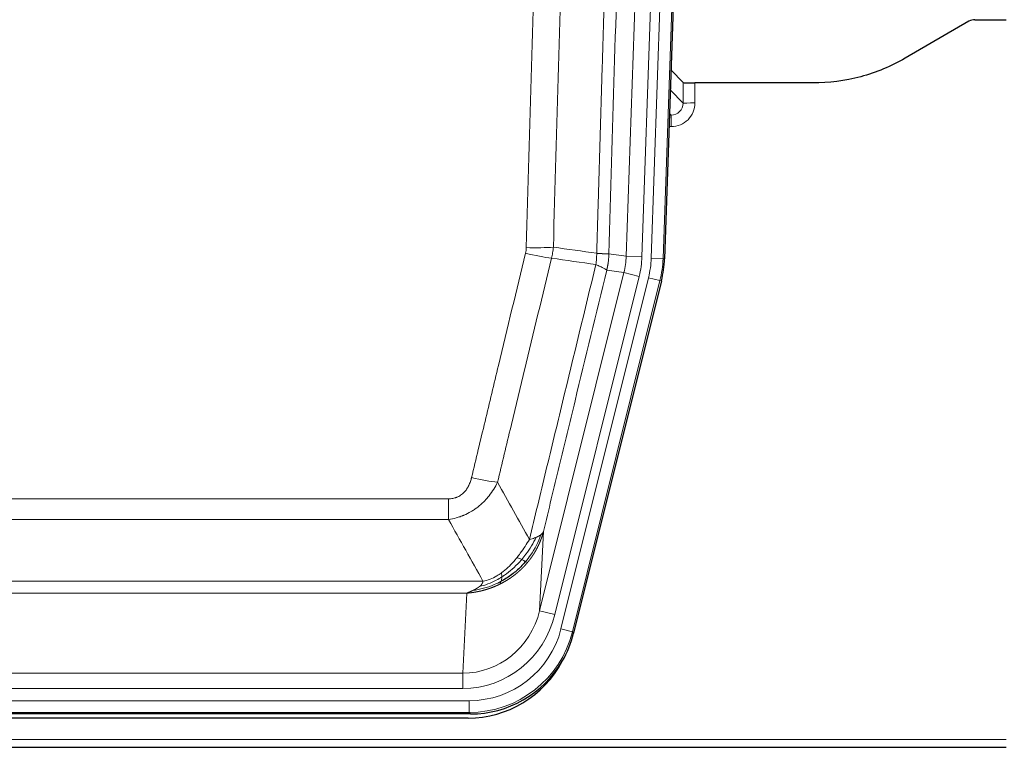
# Model space of a CAD drawing. Header units: inches. Extents: x 0 to 17820, y -10 to 12600.
# Tile 23 of 256: x 4482 to 4732, y 3936 to 4120. Entities that reach past the tile are written whole.
import ezdxf

# ---------------------------------------------------------------- set-up
doc = ezdxf.new("R2010")
doc.units = ezdxf.units.IN
doc.layers.add('1', color=7, linetype='Continuous', true_color=0xffffff)

msp = doc.modelspace()

# ---------------------------------------------------------------- linework, layer by layer
at = {"layer": '1', "color": 110, "linetype": 'Continuous', "lineweight": 13}
for p, q in [((4635.841, 4059.927), (4648.907, 4434.098)), ((4652.899, 4433.959), (4639.833, 4059.788)), ((4642.18, 4059.458), (4655.291, 4434.901)), ((4658.285, 4434.797), (4645.174, 4059.354)), ((4650.253, 4098.672), (4650.242, 4103.903)), ((4647.039, 4102), (4650.253, 4098.672)), ((4653.24, 4103.802), (4653.251, 4098.754)), ((4646.817, 4095.665), (4647.26, 4095.665)), ((4647.26, 4095.665), (4646.833, 4096.107)), ((4647.26, 4095.665), (4647.26, 4092.745)), ((4647.26, 4092.745), (4646.715, 4092.745)), ((4631.464, 4060.543), (4635.841, 4059.927)), ((4635.841, 4059.927), (4639.833, 4059.788)), ((4645.174, 4059.354), (4642.18, 4059.458)), ((4645.174, 4059.354), (4645.547, 4059.301)), ((4613.908, 3970.155), (4635.259, 4055.793)), ((4617.783, 3969.188), (4639.135, 4054.826)), ((4619.309, 3965.562), (4641.483, 4054.496)), ((4635.259, 4055.793), (4630.908, 4056.404)), ((4635.259, 4055.793), (4639.135, 4054.826)), ((4644.389, 4053.772), (4641.483, 4054.496)), ((4644.389, 4053.772), (4622.216, 3964.837)), ((4644.763, 4053.719), (4644.389, 4053.772)), ((4385.472, 3998.509), (4590.815, 3998.509)), ((4590.815, 3993.268), (4590.815, 3998.509)), ((4590.815, 3993.268), (4385.472, 3993.268)), ((4614.865, 3990.21), (4613.908, 3970.155)), ((4376.74, 3977.649), (4599.546, 3977.649)), ((4595.433, 3974.619), (4380.853, 3974.619)), ((4594.465, 3954.34), (4595.433, 3974.619)), ((4617.783, 3969.188), (4613.908, 3970.155)), ((4622.216, 3964.837), (4619.309, 3965.562)), ((4622.216, 3964.837), (4622.509, 3964.462)), ((4381.822, 3954.34), (4594.465, 3954.34)), ((4594.465, 3950.477), (4594.465, 3954.34)), ((4594.465, 3950.477), (4381.822, 3950.477)), ((4380.233, 3947.393), (4596.053, 3947.393)), ((4596.053, 3944.397), (4596.053, 3947.393)), ((4596.053, 3944.397), (4380.233, 3944.397)), ((4596.346, 3944.022), (4596.053, 3944.397)), ((4244.143, 3937.537), (4732.143, 3937.537))]:
    msp.add_line(p, q, dxfattribs=at)
at = {"layer": '1', "color": 2, "linetype": 'Continuous', "lineweight": 25}
for p, q in [((4658.665, 4434.947), (4645.547, 4059.301)), ((4722.687, 4119.415), (4706.523, 4110.072)), ((4724.186, 4119.816), (4732.143, 4119.816)), ((4650.242, 4103.903), (4647.214, 4107.038)), ((4683.143, 4103.802), (4653.24, 4103.802)), ((4644.763, 4053.719), (4622.509, 3964.462)), ((4596.346, 3944.022), (4379.94, 3944.022)), ((4595.755, 3942.979), (4380.532, 3942.979)), ((4244.143, 3935.589), (4732.143, 3935.589))]:
    msp.add_line(p, q, dxfattribs=at)
for centre, major_axis, ratio, start_param, end_param in [((4724.189, 4116.812), (0.923, -2.86), 0.9982885, 2.8298327, 3.3530369), ((4653.24, 4103.907), (3, 0), 0.0349646, 3.1753451, 4.712515), ((4618.527, 4060.252, 0), (-26.774, 3.763), 0.9986144, 3.0370169, 3.2461684), ((4596.289, 3971.059, 0), (-16.66, 21.323), 0.9977958, 3.5187977, 3.8037475), ((4595.729, 3969.995), (-16.639, 21.297), 0.9990195, 2.4788434, 3.5628372), ((4596.289, 3971.059, 0), (-16.66, 21.323), 0.9977958, 2.4794378, 3.5187977)]:
    msp.add_ellipse(centre, major_axis=major_axis, ratio=ratio, start_param=start_param, end_param=end_param, dxfattribs=at)
at = {"layer": '1', "color": 110, "linetype": 'Continuous', "lineweight": 13}
for centre, major_axis, ratio, start_param, end_param in [((4647.247, 4098.754), (3.237, -5.067), 0.9977321, 5.7157535, 7.2865499), ((4647.247, 4098.676), (1.726, -2.474), 0.9943829, 5.6754356, 7.2462319), ((4653.251, 4098.676), (-3, -0.006), 0.0261769, 4.7123351, 6.249505), ((4610.51, 4063.247), (-9.996, 0.288), 0.1133347, 1.5740649, 2.3314742), ((4610.323, 4061.841), (-9.719, 2.353), 0.1107863, 1.5976112, 2.3432486), ((4615.815, 4060.634), (19.844, -2.789), 0.9980617, 6.1786096, 6.387761), ((4615.815, 4060.634), (23.799, -3.345), 0.9986144, 6.1786096, 6.387761), ((4618.162, 4060.304, 0), (-23.799, 3.345), 0.9986144, 3.0370169, 3.2461684), ((4618.162, 4060.304), (26.766, -3.762), 0.9989218, 6.1786096, 6.387761), ((4596.661, 4005.267), (9.722, -2.342), 0.1329353, 4.744395, 5.4873531), ((4594.544, 3975.323), (-1.001, -20.961), 0.9530564, 0.0460885, 1.3674009), ((4594.544, 3975.323, 0), (-1.185, -24.82), 0.9658521, 0.0460885, 1.3674009), ((4596.002, 3971.426, 0), (-14.809, 18.954), 0.9977958, 2.4794378, 3.8037475), ((4596.002, 3971.426), (16.651, -21.313), 0.9982842, 5.6210305, 6.9453401)]:
    msp.add_ellipse(centre, major_axis=major_axis, ratio=ratio, start_param=start_param, end_param=end_param, dxfattribs=at)
for points, knots in [([(4628.375, 4060.673), (4628.43, 4062.606), (4628.486, 4064.54), (4628.598, 4068.407), (4628.767, 4074.209), (4629.162, 4087.75), (4629.506, 4099.362), (4630.199, 4122.596), (4631.139, 4153.595), (4632.598, 4200.159), (4633.602, 4231.245), (4634.176, 4248.743), (4634.24, 4250.688), (4634.368, 4254.577), (4634.56, 4260.41), (4635.012, 4274.023), (4635.403, 4285.694), (4635.732, 4295.421), (4635.798, 4297.366), (4635.93, 4301.257), (4636.128, 4307.093), (4636.593, 4320.71), (4636.996, 4332.381), (4637.807, 4355.722), (4638.905, 4386.84), (4640.032, 4417.952), (4640.604, 4433.507)], [0, 0, 0, 0, 0.015625, 0.015625, 0.03125, 0.0625, 0.125, 0.125, 0.25, 0.375, 0.5, 0.5, 0.515625, 0.515625, 0.53125, 0.5625, 0.625, 0.625, 0.640625, 0.640625, 0.65625, 0.6875, 0.75, 0.75, 0.875, 1, 1, 1, 1]), ([(4643.659, 4432.031), (4643.089, 4416.532), (4641.965, 4385.531), (4640.871, 4354.524), (4640.061, 4331.267), (4639.66, 4319.638), (4639.196, 4306.069), (4638.998, 4300.254), (4638.867, 4296.377), (4638.801, 4294.439), (4638.473, 4284.747), (4638.083, 4273.119), (4637.633, 4259.555), (4637.441, 4253.742), (4637.313, 4249.867), (4637.249, 4247.93), (4636.677, 4230.495), (4635.675, 4199.521), (4634.221, 4153.126), (4632.815, 4106.796), (4631.909, 4075.953), (4631.464, 4060.543)], [0, 0, 0, 0, 0.125, 0.25, 0.25, 0.3125, 0.34375, 0.359375, 0.359375, 0.375, 0.375, 0.4375, 0.46875, 0.484375, 0.484375, 0.5, 0.5, 0.625, 0.75, 0.875, 1, 1, 1, 1]), ([(4610.51, 4062.113), (4610.948, 4077.351), (4611.838, 4107.852), (4612.759, 4138.399), (4613.461, 4161.328), (4613.697, 4168.974), (4614.173, 4184.271), (4614.413, 4191.923), (4615.138, 4214.887), (4615.629, 4230.204), (4616.253, 4249.357), (4616.378, 4253.188), (4616.629, 4260.849), (4617.007, 4272.342), (4617.39, 4283.834), (4618.161, 4306.819), (4619.203, 4337.466), (4620.811, 4383.438), (4621.911, 4414.087), (4622.469, 4429.411)], [0, 0, 0, 0, 0.125, 0.25, 0.25, 0.3125, 0.3125, 0.375, 0.375, 0.5, 0.5, 0.53125, 0.53125, 0.5625, 0.625, 0.625, 0.75, 0.875, 1, 1, 1, 1]), ([(4629.352, 4429.068), (4628.794, 4413.763), (4627.692, 4383.152), (4626.082, 4337.237), (4625.038, 4306.629), (4624.267, 4283.672), (4623.884, 4272.194), (4623.505, 4260.716), (4623.253, 4253.064), (4623.128, 4249.238), (4622.503, 4230.108), (4622.012, 4214.811), (4621.285, 4191.876), (4621.045, 4184.233), (4620.569, 4168.955), (4620.332, 4161.318), (4619.629, 4138.418), (4618.708, 4107.909), (4617.816, 4077.447), (4617.378, 4062.228)], [0, 0, 0, 0, 0.125, 0.25, 0.375, 0.375, 0.4375, 0.46875, 0.46875, 0.5, 0.5, 0.625, 0.625, 0.6875, 0.6875, 0.75, 0.75, 0.875, 1, 1, 1, 1]), ([(4610.51, 4062.113), (4610.503, 4061.875), (4610.484, 4061.638), (4610.422, 4061.168), (4610.379, 4060.934), (4610.323, 4060.702)], [0, 0, 0, 0, 0.5, 0.5, 1, 1, 1, 1]), ([(4596.661, 4003.9), (4597.796, 4008.628), (4598.931, 4013.357), (4601.203, 4022.818), (4602.341, 4027.55), (4605.756, 4041.751), (4608.037, 4051.224), (4610.323, 4060.702)], [0, 0, 0, 0, 0.25, 0.25, 0.5, 0.5, 1, 1, 1, 1]), ([(4616.919, 4059.428), (4614.631, 4049.963), (4612.347, 4040.503), (4608.927, 4026.322), (4607.789, 4021.597), (4605.513, 4012.148), (4604.377, 4007.426), (4603.241, 4002.705)], [0, 0, 0, 0, 0.5, 0.5, 0.75, 0.75, 1, 1, 1, 1]), ([(4628.375, 4060.673), (4628.354, 4060.195), (4628.338, 4059.72), (4628.28, 4058.775), (4628.238, 4058.305), (4628.163, 4057.839)], [0, 0, 0, 0, 0.5, 0.5, 1, 1, 1, 1]), ([(4628.375, 4060.673), (4628.387, 4060.672), (4628.413, 4060.67), (4628.451, 4060.667), (4628.489, 4060.664), (4628.527, 4060.66), (4628.565, 4060.657), (4628.604, 4060.654), (4628.642, 4060.651), (4628.681, 4060.648), (4628.72, 4060.645), (4628.758, 4060.642), (4628.797, 4060.639), (4628.836, 4060.636), (4628.875, 4060.633), (4628.914, 4060.631), (4628.953, 4060.628), (4628.992, 4060.625), (4629.032, 4060.622), (4629.071, 4060.62), (4629.11, 4060.617), (4629.149, 4060.614), (4629.188, 4060.612), (4629.228, 4060.609), (4629.267, 4060.606), (4629.306, 4060.604), (4629.345, 4060.601), (4629.384, 4060.599), (4629.423, 4060.596), (4629.462, 4060.594), (4629.501, 4060.592), (4629.54, 4060.589), (4629.579, 4060.587), (4629.618, 4060.585), (4629.656, 4060.583), (4629.695, 4060.581), (4629.733, 4060.579), (4629.771, 4060.577), (4629.81, 4060.575), (4629.848, 4060.573), (4629.885, 4060.571), (4629.923, 4060.569), (4629.96, 4060.567), (4629.998, 4060.565), (4630.035, 4060.563), (4630.072, 4060.562), (4630.108, 4060.56), (4630.145, 4060.558), (4630.181, 4060.557), (4630.217, 4060.555), (4630.253, 4060.554), (4630.288, 4060.553), (4630.323, 4060.551), (4630.358, 4060.55), (4630.393, 4060.549), (4630.427, 4060.548), (4630.461, 4060.546), (4630.495, 4060.545), (4630.528, 4060.544), (4630.563, 4060.543), (4630.6, 4060.542), (4630.638, 4060.541), (4630.676, 4060.54), (4630.713, 4060.539), (4630.749, 4060.538), (4630.784, 4060.538), (4630.818, 4060.537), (4630.851, 4060.536), (4630.884, 4060.536), (4630.916, 4060.535), (4630.947, 4060.535), (4630.977, 4060.534), (4631.006, 4060.534), (4631.034, 4060.534), (4631.062, 4060.533), (4631.088, 4060.533), (4631.114, 4060.533), (4631.139, 4060.533), (4631.163, 4060.533), (4631.186, 4060.533), (4631.208, 4060.533), (4631.23, 4060.533), (4631.25, 4060.533), (4631.27, 4060.533), (4631.289, 4060.534), (4631.307, 4060.534), (4631.324, 4060.534), (4631.34, 4060.535), (4631.355, 4060.535), (4631.369, 4060.536), (4631.383, 4060.536), (4631.395, 4060.537), (4631.407, 4060.537), (4631.418, 4060.538), (4631.428, 4060.539), (4631.437, 4060.539), (4631.445, 4060.54), (4631.452, 4060.541), (4631.459, 4060.542), (4631.462, 4060.542), (4631.464, 4060.543)], [0, 0, 0, 0, 0.0069372, 0.0139334, 0.0209887, 0.028103, 0.0352764, 0.0425088, 0.0498003, 0.0571509, 0.0645605, 0.0720292, 0.0795569, 0.0871437, 0.0947896, 0.1024945, 0.1102584, 0.1180815, 0.1259636, 0.1339048, 0.141905, 0.1499643, 0.1580827, 0.1662601, 0.1744966, 0.1827922, 0.1911468, 0.1995605, 0.2080333, 0.2165651, 0.225156, 0.233806, 0.2425151, 0.2512832, 0.2601104, 0.2689967, 0.277942, 0.2869465, 0.29601, 0.3051325, 0.3143142, 0.3235549, 0.3328547, 0.3422136, 0.3516315, 0.3611085, 0.3706446, 0.3802398, 0.3898941, 0.3996074, 0.4093798, 0.4192113, 0.4291019, 0.4390515, 0.4490602, 0.459128, 0.4692549, 0.4794409, 0.4896859, 0.4999901, 0.5124905, 0.524991, 0.5374914, 0.5499918, 0.5624922, 0.5749926, 0.587493, 0.5999934, 0.6124937, 0.6249941, 0.6374944, 0.6499948, 0.6624951, 0.6749954, 0.6874957, 0.699996, 0.7124963, 0.7249966, 0.7374968, 0.7499971, 0.7624973, 0.7749976, 0.7874978, 0.799998, 0.8124982, 0.8249984, 0.8374986, 0.8499988, 0.8624989, 0.8749991, 0.8874992, 0.8999993, 0.9124995, 0.9249996, 0.9374997, 0.9499998, 0.9624998, 0.9749999, 0.9875, 1, 1, 1, 1]), ([(4631.464, 4060.543), (4631.464, 4060.53), (4631.462, 4060.483), (4631.459, 4060.38), (4631.452, 4060.214), (4631.44, 4059.984), (4631.422, 4059.691), (4631.393, 4059.335), (4631.351, 4058.916), (4631.307, 4058.557), (4631.269, 4058.282), (4631.243, 4058.11), (4631.217, 4057.944), (4631.19, 4057.782), (4631.163, 4057.624), (4631.135, 4057.471), (4631.107, 4057.322), (4631.079, 4057.178), (4631.05, 4057.038), (4631.021, 4056.903), (4630.993, 4056.772), (4630.964, 4056.645), (4630.936, 4056.523), (4630.917, 4056.443), (4630.908, 4056.404)], [0, 0, 0, 0, 0.0092499, 0.0337179, 0.073404, 0.128308, 0.1984299, 0.2837694, 0.3843264, 0.5001005, 0.5424888, 0.5838484, 0.6241794, 0.6634821, 0.7017567, 0.7390032, 0.7752221, 0.8104134, 0.8445775, 0.8777146, 0.909825, 0.9409091, 0.9709673, 1, 1, 1, 1]), ([(4611.309, 3988.196), (4612.707, 3993.99), (4614.106, 3999.787), (4616.908, 4011.385), (4618.311, 4017.187), (4622.525, 4034.598), (4625.34, 4046.214), (4628.163, 4057.839)], [0, 0, 0, 0, 0.25, 0.25, 0.5, 0.5, 1, 1, 1, 1]), ([(4628.163, 4057.839), (4628.571, 4057.646), (4628.944, 4057.473), (4629.602, 4057.162), (4629.888, 4057.025), (4630.359, 4056.789), (4630.545, 4056.688), (4630.809, 4056.522), (4630.886, 4056.455), (4630.908, 4056.404)], [0, 0, 0, 0, 0.25, 0.25, 0.5, 0.5, 0.75, 0.75, 1, 1, 1, 1]), ([(4630.908, 4056.404), (4628.222, 4045.356), (4625.542, 4034.316), (4621.531, 4017.767), (4620.196, 4012.252), (4617.528, 4001.228), (4616.196, 3995.718), (4614.865, 3990.21)], [0, 0, 0, 0, 0.5, 0.5, 0.75, 0.75, 1, 1, 1, 1]), ([(4596.661, 4003.9), (4596.64, 4003.812), (4596.618, 4003.725), (4596.572, 4003.551), (4596.548, 4003.464), (4596.473, 4003.205), (4596.418, 4003.034), (4596.3, 4002.696), (4596.237, 4002.529), (4596.1, 4002.199), (4596.027, 4002.036), (4595.87, 4001.715), (4595.786, 4001.557), (4595.65, 4001.323), (4595.604, 4001.246), (4595.507, 4001.093), (4595.458, 4001.017), (4595.304, 4000.793), (4595.196, 4000.649), (4594.968, 4000.37), (4594.848, 4000.236), (4594.659, 4000.043), (4594.561, 3999.948), (4594.46, 3999.857), (4594.392, 3999.797), (4594.358, 3999.768), (4594.183, 3999.621), (4594.039, 3999.513), (4593.592, 3999.211), (4593.275, 3999.041), (4592.855, 3998.871), (4592.77, 3998.84), (4592.597, 3998.78), (4592.51, 3998.753), (4592.248, 3998.678), (4592.072, 3998.637), (4591.718, 3998.572), (4591.539, 3998.548), (4591.179, 3998.517), (4590.997, 3998.509), (4590.815, 3998.509)], [0, 0, 0, 0, 0.03125, 0.03125, 0.0625, 0.0625, 0.125, 0.125, 0.1875, 0.1875, 0.25, 0.25, 0.3125, 0.3125, 0.34375, 0.34375, 0.375, 0.375, 0.4375, 0.4375, 0.5, 0.5, 0.53125, 0.546875, 0.546875, 0.5625, 0.5625, 0.625, 0.625, 0.75, 0.75, 0.78125, 0.78125, 0.8125, 0.8125, 0.875, 0.875, 0.9375, 0.9375, 1, 1, 1, 1]), ([(4603.241, 4002.705), (4602.944, 4002.094), (4602.618, 4001.502), (4601.905, 4000.358), (4601.518, 3999.806), (4600.89, 3999.01), (4600.618, 3998.685), (4600.333, 3998.369), (4600.218, 3998.243), (4600.159, 3998.181), (4599.984, 3997.995), (4599.865, 3997.873), (4599.263, 3997.272), (4598.754, 3996.823), (4598.081, 3996.302), (4597.945, 3996.199), (4597.738, 3996.049), (4597.669, 3996), (4597.529, 3995.902), (4597.459, 3995.853), (4597.107, 3995.615), (4596.82, 3995.434), (4595.944, 3994.92), (4595.339, 3994.616), (4594.635, 3994.318), (4594.557, 3994.286), (4594.399, 3994.222), (4594.32, 3994.191), (4594.082, 3994.099), (4593.923, 3994.041), (4593.443, 3993.874), (4593.12, 3993.774), (4592.145, 3993.504), (4591.485, 3993.365), (4590.815, 3993.268)], [0, 0, 0, 0, 0.125, 0.125, 0.25, 0.25, 0.3125, 0.328125, 0.328125, 0.34375, 0.34375, 0.375, 0.375, 0.5, 0.5, 0.53125, 0.53125, 0.546875, 0.546875, 0.5625, 0.5625, 0.625, 0.625, 0.75, 0.75, 0.765625, 0.765625, 0.78125, 0.78125, 0.8125, 0.8125, 0.875, 0.875, 1, 1, 1, 1]), ([(4614.226, 3989.427), (4613.614, 3987.614), (4612.718, 3985.835), (4611.188, 3983.653), (4610.778, 3983.124), (4610.343, 3982.613)], [0, 0, 0, 0, 0.75, 0.75, 1, 1, 1, 1]), ([(4614.865, 3990.21), (4614.859, 3990.187), (4614.847, 3990.141), (4614.829, 3990.073), (4614.811, 3990.005), (4614.793, 3989.937), (4614.774, 3989.87), (4614.755, 3989.802), (4614.736, 3989.736), (4614.717, 3989.669), (4614.698, 3989.603), (4614.679, 3989.537), (4614.659, 3989.471), (4614.639, 3989.405), (4614.619, 3989.34), (4614.599, 3989.275), (4614.579, 3989.211), (4614.559, 3989.147), (4614.538, 3989.083), (4614.517, 3989.019), (4614.497, 3988.956), (4614.476, 3988.893), (4614.454, 3988.83), (4614.433, 3988.767), (4614.412, 3988.705), (4614.39, 3988.643), (4614.369, 3988.582), (4614.347, 3988.52), (4614.325, 3988.459), (4614.303, 3988.399), (4614.281, 3988.338), (4614.259, 3988.278), (4614.237, 3988.218), (4614.214, 3988.159), (4614.192, 3988.099), (4614.169, 3988.04), (4614.146, 3987.982), (4614.123, 3987.923), (4614.101, 3987.865), (4614.077, 3987.807), (4614.054, 3987.75), (4614.031, 3987.693), (4614.008, 3987.636), (4613.984, 3987.579), (4613.961, 3987.523), (4613.937, 3987.467), (4613.914, 3987.411), (4613.89, 3987.355), (4613.866, 3987.3), (4613.842, 3987.245), (4613.819, 3987.191), (4613.795, 3987.136), (4613.77, 3987.082), (4613.746, 3987.028), (4613.722, 3986.975), (4613.698, 3986.922), (4613.674, 3986.869), (4613.649, 3986.816), (4613.625, 3986.764), (4613.6, 3986.712), (4613.576, 3986.66), (4613.551, 3986.609), (4613.527, 3986.557), (4613.502, 3986.506), (4613.477, 3986.456), (4613.453, 3986.405), (4613.428, 3986.355), (4613.403, 3986.306), (4613.378, 3986.256), (4613.353, 3986.207), (4613.329, 3986.158), (4613.304, 3986.109), (4613.279, 3986.061), (4613.254, 3986.013), (4613.229, 3985.965), (4613.204, 3985.917), (4613.179, 3985.87), (4613.154, 3985.823), (4613.129, 3985.776), (4613.104, 3985.73), (4613.079, 3985.684), (4613.054, 3985.638), (4613.028, 3985.592), (4613.003, 3985.547), (4612.978, 3985.502), (4612.953, 3985.457), (4612.928, 3985.412), (4612.903, 3985.368), (4612.878, 3985.324), (4612.853, 3985.28), (4612.828, 3985.237), (4612.803, 3985.194), (4612.778, 3985.151), (4612.753, 3985.108), (4612.728, 3985.066), (4612.703, 3985.023), (4612.678, 3984.982), (4612.653, 3984.94), (4612.628, 3984.899), (4612.603, 3984.857), (4612.578, 3984.817), (4612.553, 3984.776), (4612.529, 3984.736), (4612.504, 3984.696), (4612.479, 3984.656), (4612.454, 3984.616), (4612.43, 3984.577), (4612.405, 3984.538), (4612.38, 3984.499), (4612.356, 3984.461), (4612.331, 3984.423), (4612.307, 3984.385), (4612.282, 3984.347), (4612.258, 3984.309), (4612.234, 3984.272), (4612.209, 3984.235), (4612.185, 3984.198), (4612.161, 3984.162), (4612.137, 3984.126), (4612.113, 3984.09), (4612.089, 3984.054), (4612.065, 3984.018), (4612.041, 3983.983), (4612.017, 3983.948), (4611.993, 3983.914), (4611.969, 3983.879), (4611.946, 3983.845), (4611.922, 3983.811), (4611.898, 3983.777), (4611.875, 3983.743), (4611.852, 3983.71), (4611.828, 3983.677), (4611.805, 3983.644), (4611.782, 3983.612), (4611.759, 3983.579), (4611.736, 3983.547), (4611.713, 3983.515), (4611.69, 3983.484), (4611.667, 3983.452), (4611.644, 3983.421), (4611.622, 3983.39), (4611.599, 3983.36), (4611.577, 3983.329), (4611.554, 3983.299), (4611.532, 3983.269), (4611.51, 3983.239), (4611.488, 3983.21), (4611.466, 3983.181), (4611.444, 3983.152), (4611.422, 3983.123), (4611.4, 3983.094), (4611.379, 3983.066), (4611.357, 3983.038), (4611.336, 3983.01), (4611.314, 3982.982), (4611.293, 3982.955), (4611.272, 3982.927), (4611.251, 3982.9), (4611.23, 3982.874), (4611.209, 3982.847), (4611.188, 3982.821), (4611.167, 3982.795), (4611.147, 3982.769), (4611.127, 3982.743), (4611.106, 3982.717), (4611.086, 3982.692), (4611.066, 3982.667), (4611.046, 3982.642), (4611.026, 3982.618), (4611.006, 3982.593), (4610.987, 3982.569), (4610.967, 3982.545), (4610.948, 3982.521), (4610.928, 3982.498), (4610.909, 3982.475), (4610.89, 3982.452), (4610.871, 3982.429), (4610.852, 3982.406), (4610.84, 3982.391), (4610.834, 3982.383)], [0, 0, 0, 0, 0.0080212, 0.0160154, 0.0239827, 0.0319231, 0.0398365, 0.0477229, 0.0555824, 0.0634149, 0.0712205, 0.0789992, 0.0867509, 0.0944756, 0.1021734, 0.1098443, 0.1174881, 0.1251051, 0.1326951, 0.1402581, 0.1477942, 0.1553034, 0.1627856, 0.1702408, 0.1776691, 0.1850704, 0.1924448, 0.1997923, 0.2071128, 0.2144063, 0.2216729, 0.2289126, 0.2361253, 0.243311, 0.2504698, 0.2576016, 0.2647065, 0.2717845, 0.2788355, 0.2858595, 0.2928566, 0.2998268, 0.30677, 0.3136862, 0.3205755, 0.3274379, 0.3342733, 0.3410817, 0.3478632, 0.3546178, 0.3613454, 0.3680461, 0.3747198, 0.3813665, 0.3879863, 0.3945792, 0.4011451, 0.4076841, 0.4141961, 0.4206811, 0.4271393, 0.4335704, 0.4399746, 0.4463519, 0.4527022, 0.4590256, 0.465322, 0.4715915, 0.477834, 0.4840496, 0.4902382, 0.4963999, 0.5025346, 0.5086424, 0.5147232, 0.5207771, 0.526804, 0.532804, 0.5387771, 0.5447232, 0.5506423, 0.5565345, 0.5623997, 0.568238, 0.5740494, 0.5798338, 0.5855912, 0.5913217, 0.5970253, 0.6027019, 0.6083515, 0.6139742, 0.61957, 0.6251388, 0.6306807, 0.6361956, 0.6416836, 0.6471446, 0.6525787, 0.6579858, 0.663366, 0.6687192, 0.6740455, 0.6793448, 0.6846172, 0.6898627, 0.6950812, 0.7002727, 0.7054373, 0.710575, 0.7156857, 0.7207694, 0.7258262, 0.7308561, 0.735859, 0.740835, 0.745784, 0.7507061, 0.7556012, 0.7604694, 0.7653107, 0.7701249, 0.7749123, 0.7796727, 0.7844061, 0.7891127, 0.7937922, 0.7984448, 0.8030705, 0.8076692, 0.812241, 0.8167858, 0.8213037, 0.8257947, 0.8302587, 0.8346957, 0.8391058, 0.843489, 0.8478452, 0.8521745, 0.8564768, 0.8607522, 0.8650006, 0.8692221, 0.8734166, 0.8775842, 0.8817249, 0.8858386, 0.8899254, 0.8939852, 0.8980181, 0.902024, 0.906003, 0.909955, 0.9138802, 0.9177783, 0.9216495, 0.9254938, 0.9293111, 0.9331015, 0.936865, 0.9406015, 0.944311, 0.9479937, 0.9516493, 0.9552781, 0.9588799, 0.9624547, 0.9660026, 0.9695236, 0.9730176, 0.9764847, 0.9799249, 0.9833381, 0.9867243, 0.9900837, 0.993416, 0.9967215, 1, 1, 1, 1]), ([(4614.226, 3989.427), (4614.187, 3989.397), (4614.147, 3989.367), (4613.979, 3989.248), (4613.84, 3989.161), (4613.537, 3988.993), (4613.372, 3988.912), (4613.137, 3988.807), (4613.077, 3988.781), (4613.016, 3988.755)], [0, 0, 0, 0, 0.125, 0.125, 0.5, 0.5, 0.875, 0.875, 1, 1, 1, 1]), ([(4614.865, 3990.21), (4614.781, 3990.001), (4614.639, 3989.802), (4614.376, 3989.55), (4614.304, 3989.488), (4614.226, 3989.427)], [0, 0, 0, 0, 0.75, 0.75, 1, 1, 1, 1]), ([(4611.309, 3988.196), (4610.616, 3987.056), (4609.849, 3985.867), (4608.723, 3984.337), (4608.432, 3983.959), (4608.133, 3983.589)], [0, 0, 0, 0, 0.75, 0.75, 1, 1, 1, 1]), ([(4613.016, 3988.755), (4612.317, 3987.29), (4611.446, 3985.835), (4610.086, 3984.017), (4609.729, 3983.572), (4609.358, 3983.14)], [0, 0, 0, 0, 0.75, 0.75, 1, 1, 1, 1]), ([(4613.016, 3988.755), (4612.893, 3988.704), (4612.765, 3988.654), (4612.432, 3988.532), (4612.222, 3988.461), (4611.78, 3988.325), (4611.549, 3988.259), (4611.309, 3988.196)], [0, 0, 0, 0, 0.25, 0.25, 0.625, 0.625, 1, 1, 1, 1]), ([(4610.834, 3982.383), (4610.819, 3982.366), (4610.789, 3982.331), (4610.745, 3982.278), (4610.701, 3982.226), (4610.657, 3982.174), (4610.612, 3982.122), (4610.567, 3982.071), (4610.523, 3982.019), (4610.478, 3981.968), (4610.433, 3981.917), (4610.388, 3981.866), (4610.343, 3981.816), (4610.297, 3981.766), (4610.252, 3981.716), (4610.207, 3981.666), (4610.161, 3981.616), (4610.116, 3981.567), (4610.07, 3981.518), (4610.024, 3981.469), (4609.978, 3981.42), (4609.932, 3981.371), (4609.886, 3981.323), (4609.84, 3981.275), (4609.794, 3981.227), (4609.747, 3981.18), (4609.701, 3981.132), (4609.655, 3981.085), (4609.608, 3981.038), (4609.561, 3980.991), (4609.515, 3980.945), (4609.468, 3980.898), (4609.421, 3980.852), (4609.374, 3980.806), (4609.327, 3980.761), (4609.28, 3980.715), (4609.233, 3980.67), (4609.186, 3980.625), (4609.139, 3980.58), (4609.091, 3980.536), (4609.044, 3980.491), (4608.996, 3980.447), (4608.949, 3980.403), (4608.901, 3980.359), (4608.854, 3980.316), (4608.806, 3980.273), (4608.758, 3980.23), (4608.71, 3980.187), (4608.663, 3980.144), (4608.615, 3980.102), (4608.567, 3980.059), (4608.519, 3980.017), (4608.471, 3979.975), (4608.423, 3979.934), (4608.374, 3979.892), (4608.326, 3979.851), (4608.278, 3979.81), (4608.23, 3979.77), (4608.181, 3979.729), (4608.133, 3979.689), (4608.085, 3979.648), (4608.036, 3979.609), (4607.988, 3979.569), (4607.939, 3979.529), (4607.89, 3979.49), (4607.842, 3979.451), (4607.793, 3979.412), (4607.745, 3979.373), (4607.696, 3979.335), (4607.647, 3979.296), (4607.598, 3979.258), (4607.55, 3979.22), (4607.501, 3979.183), (4607.452, 3979.145), (4607.403, 3979.108), (4607.354, 3979.071), (4607.305, 3979.034), (4607.256, 3978.997), (4607.207, 3978.961), (4607.158, 3978.925), (4607.109, 3978.889), (4607.06, 3978.853), (4607.011, 3978.817), (4606.962, 3978.782), (4606.913, 3978.746), (4606.864, 3978.711), (4606.815, 3978.676), (4606.766, 3978.642), (4606.717, 3978.607), (4606.668, 3978.573), (4606.619, 3978.539), (4606.569, 3978.505), (4606.52, 3978.471), (4606.471, 3978.438), (4606.422, 3978.404), (4606.373, 3978.371), (4606.324, 3978.338), (4606.274, 3978.306), (4606.225, 3978.273), (4606.176, 3978.241), (4606.127, 3978.208), (4606.078, 3978.176), (4606.028, 3978.145), (4605.979, 3978.113), (4605.93, 3978.082), (4605.881, 3978.05), (4605.832, 3978.019), (4605.783, 3977.989), (4605.733, 3977.958), (4605.684, 3977.927), (4605.635, 3977.897), (4605.586, 3977.867), (4605.537, 3977.837), (4605.488, 3977.807), (4605.439, 3977.778), (4605.39, 3977.748), (4605.341, 3977.719), (4605.292, 3977.69), (4605.242, 3977.661), (4605.193, 3977.633), (4605.144, 3977.604), (4605.095, 3977.576), (4605.047, 3977.548), (4604.998, 3977.52), (4604.949, 3977.492), (4604.9, 3977.464), (4604.851, 3977.437), (4604.802, 3977.41), (4604.753, 3977.383), (4604.704, 3977.356), (4604.656, 3977.329), (4604.607, 3977.302), (4604.558, 3977.276), (4604.509, 3977.25), (4604.461, 3977.224), (4604.412, 3977.198), (4604.363, 3977.172), (4604.315, 3977.147), (4604.266, 3977.121), (4604.218, 3977.096), (4604.169, 3977.071), (4604.121, 3977.046), (4604.072, 3977.022), (4604.024, 3976.997), (4603.976, 3976.973), (4603.927, 3976.949), (4603.879, 3976.925), (4603.847, 3976.909), (4603.831, 3976.901)], [0, 0, 0, 0, 0.0076941, 0.0153765, 0.0230472, 0.0307061, 0.0383534, 0.045989, 0.0536129, 0.061225, 0.0688255, 0.0764143, 0.0839914, 0.0915567, 0.0991104, 0.1066524, 0.1141827, 0.1217013, 0.1292082, 0.1367034, 0.1441869, 0.1516588, 0.1591189, 0.1665674, 0.1740041, 0.1814292, 0.1888426, 0.1962444, 0.2036344, 0.2110128, 0.2183794, 0.2257344, 0.2330778, 0.2404094, 0.2477294, 0.2550377, 0.2623343, 0.2696193, 0.2768926, 0.2841542, 0.2914041, 0.2986424, 0.305869, 0.313084, 0.3202872, 0.3274789, 0.3346588, 0.3418271, 0.3489838, 0.3561287, 0.3632621, 0.3703837, 0.3774937, 0.3845921, 0.3916788, 0.3987539, 0.4058173, 0.412869, 0.4199092, 0.4269376, 0.4339544, 0.4409596, 0.4479532, 0.454935, 0.4619053, 0.4688639, 0.4758109, 0.4827462, 0.4896699, 0.496582, 0.5034825, 0.5103713, 0.5172485, 0.524114, 0.5309679, 0.5378102, 0.5446409, 0.55146, 0.5582674, 0.5650632, 0.5718474, 0.57862, 0.5853809, 0.5921303, 0.598868, 0.6055941, 0.6123087, 0.6190116, 0.6257029, 0.6323825, 0.6390506, 0.6457071, 0.652352, 0.6589853, 0.665607, 0.672217, 0.6788155, 0.6854024, 0.6919777, 0.6985414, 0.7050935, 0.7116341, 0.718163, 0.7246804, 0.7311862, 0.7376804, 0.744163, 0.750634, 0.7570935, 0.7635413, 0.7699776, 0.7764024, 0.7828155, 0.7892171, 0.7956072, 0.8019856, 0.8083525, 0.8147079, 0.8210516, 0.8273839, 0.8337045, 0.8400136, 0.8463112, 0.8525972, 0.8588716, 0.8651345, 0.8713859, 0.8776257, 0.8838539, 0.8900706, 0.8962758, 0.9024695, 0.9086516, 0.9148221, 0.9209812, 0.9271287, 0.9332646, 0.9393891, 0.945502, 0.9516034, 0.9576933, 0.9637717, 0.9698385, 0.9758938, 0.9819376, 0.9879699, 0.9939907, 1, 1, 1, 1]), ([(4608.133, 3983.589), (4607.984, 3983.404), (4607.832, 3983.221), (4607.218, 3982.498), (4606.739, 3981.976), (4605.744, 3980.995), (4605.23, 3980.536), (4604.523, 3979.977), (4604.344, 3979.841), (4604.164, 3979.711)], [0, 0, 0, 0, 0.125, 0.125, 0.5, 0.5, 0.875, 0.875, 1, 1, 1, 1]), ([(4609.358, 3983.14), (4609.172, 3982.925), (4608.982, 3982.712), (4608.211, 3981.875), (4607.601, 3981.28), (4606.331, 3980.168), (4605.672, 3979.653), (4604.77, 3979.027), (4604.543, 3978.875), (4604.314, 3978.729)], [0, 0, 0, 0, 0.125, 0.125, 0.5, 0.5, 0.875, 0.875, 1, 1, 1, 1]), ([(4609.358, 3983.14), (4609.259, 3983.189), (4609.158, 3983.236), (4608.901, 3983.351), (4608.743, 3983.415), (4608.433, 3983.521), (4608.279, 3983.564), (4608.133, 3983.589)], [0, 0, 0, 0, 0.25, 0.25, 0.625, 0.625, 1, 1, 1, 1]), ([(4610.343, 3982.613), (4610.312, 3982.63), (4610.28, 3982.648), (4610.146, 3982.723), (4610.033, 3982.786), (4609.783, 3982.922), (4609.647, 3982.995), (4609.456, 3983.092), (4609.407, 3983.116), (4609.358, 3983.14)], [0, 0, 0, 0, 0.125, 0.125, 0.5, 0.5, 0.875, 0.875, 1, 1, 1, 1]), ([(4610.833, 3982.383), (4610.762, 3982.396), (4610.663, 3982.441), (4610.461, 3982.548), (4610.405, 3982.579), (4610.343, 3982.613)], [0, 0, 0, 0, 0.75, 0.75, 1, 1, 1, 1]), ([(4604.164, 3979.711), (4603.803, 3979.45), (4603.436, 3979.208), (4601.942, 3978.327), (4600.766, 3977.862), (4599.546, 3977.649)], [0, 0, 0, 0, 0.25, 0.25, 1, 1, 1, 1]), ([(4604.314, 3978.729), (4604.316, 3978.827), (4604.314, 3978.924), (4604.301, 3979.159), (4604.285, 3979.292), (4604.237, 3979.529), (4604.204, 3979.632), (4604.164, 3979.711)], [0, 0, 0, 0, 0.25, 0.25, 0.625, 0.625, 1, 1, 1, 1]), ([(4603.831, 3976.901), (4603.809, 3976.89), (4603.766, 3976.869), (4603.701, 3976.837), (4603.636, 3976.806), (4603.571, 3976.775), (4603.506, 3976.744), (4603.441, 3976.713), (4603.375, 3976.683), (4603.31, 3976.652), (4603.245, 3976.623), (4603.18, 3976.593), (4603.115, 3976.563), (4603.05, 3976.534), (4602.985, 3976.505), (4602.919, 3976.477), (4602.854, 3976.448), (4602.789, 3976.42), (4602.724, 3976.392), (4602.658, 3976.364), (4602.593, 3976.337), (4602.528, 3976.309), (4602.463, 3976.282), (4602.397, 3976.256), (4602.332, 3976.229), (4602.267, 3976.203), (4602.202, 3976.177), (4602.137, 3976.151), (4602.071, 3976.125), (4602.006, 3976.1), (4601.941, 3976.075), (4601.876, 3976.05), (4601.81, 3976.025), (4601.745, 3976.001), (4601.68, 3975.977), (4601.615, 3975.953), (4601.55, 3975.929), (4601.485, 3975.905), (4601.419, 3975.882), (4601.354, 3975.859), (4601.289, 3975.836), (4601.224, 3975.814), (4601.159, 3975.791), (4601.094, 3975.769), (4601.029, 3975.747), (4600.964, 3975.726), (4600.899, 3975.704), (4600.834, 3975.683), (4600.769, 3975.662), (4600.704, 3975.641), (4600.639, 3975.621), (4600.575, 3975.6), (4600.51, 3975.58), (4600.445, 3975.56), (4600.38, 3975.541), (4600.316, 3975.521), (4600.251, 3975.502), (4600.186, 3975.483), (4600.122, 3975.464), (4600.057, 3975.445), (4599.992, 3975.427), (4599.928, 3975.409), (4599.863, 3975.391), (4599.799, 3975.373), (4599.735, 3975.356), (4599.67, 3975.338), (4599.606, 3975.321), (4599.542, 3975.304), (4599.477, 3975.288), (4599.413, 3975.271), (4599.349, 3975.255), (4599.285, 3975.239), (4599.221, 3975.223), (4599.157, 3975.207), (4599.093, 3975.192), (4599.029, 3975.177), (4598.965, 3975.162), (4598.902, 3975.147), (4598.838, 3975.132), (4598.774, 3975.118), (4598.71, 3975.104), (4598.647, 3975.09), (4598.583, 3975.076), (4598.52, 3975.062), (4598.456, 3975.049), (4598.393, 3975.036), (4598.33, 3975.023), (4598.267, 3975.01), (4598.203, 3974.997), (4598.14, 3974.985), (4598.077, 3974.973), (4598.014, 3974.961), (4597.951, 3974.949), (4597.888, 3974.937), (4597.826, 3974.926), (4597.763, 3974.914), (4597.7, 3974.903), (4597.638, 3974.892), (4597.575, 3974.882), (4597.512, 3974.871), (4597.45, 3974.861), (4597.388, 3974.851), (4597.325, 3974.841), (4597.263, 3974.831), (4597.201, 3974.821), (4597.139, 3974.812), (4597.077, 3974.803), (4597.015, 3974.794), (4596.953, 3974.785), (4596.892, 3974.776), (4596.83, 3974.767), (4596.768, 3974.759), (4596.707, 3974.751), (4596.645, 3974.743), (4596.584, 3974.735), (4596.523, 3974.728), (4596.461, 3974.72), (4596.4, 3974.713), (4596.339, 3974.706), (4596.278, 3974.699), (4596.217, 3974.692), (4596.156, 3974.685), (4596.096, 3974.679), (4596.035, 3974.673), (4595.974, 3974.667), (4595.914, 3974.661), (4595.854, 3974.655), (4595.793, 3974.649), (4595.733, 3974.644), (4595.673, 3974.639), (4595.613, 3974.634), (4595.553, 3974.629), (4595.493, 3974.624), (4595.453, 3974.621), (4595.433, 3974.619)], [0, 0, 0, 0, 0.0081592, 0.0163092, 0.0244501, 0.0325819, 0.0407045, 0.0488181, 0.0569225, 0.0650178, 0.0731041, 0.0811812, 0.0892493, 0.0973083, 0.1053581, 0.113399, 0.1214307, 0.1294534, 0.137467, 0.1454716, 0.1534671, 0.1614536, 0.169431, 0.1773994, 0.1853588, 0.1933091, 0.2012504, 0.2091827, 0.217106, 0.2250203, 0.2329256, 0.2408219, 0.2487092, 0.2565875, 0.2644568, 0.2723172, 0.2801686, 0.288011, 0.2958444, 0.303669, 0.3114845, 0.3192911, 0.3270888, 0.3348775, 0.3426574, 0.3504282, 0.3581902, 0.3659433, 0.3736874, 0.3814227, 0.389149, 0.3968665, 0.4045751, 0.4122748, 0.4199656, 0.4276476, 0.4353206, 0.4429849, 0.4506403, 0.4582868, 0.4659245, 0.4735534, 0.4811734, 0.4887846, 0.496387, 0.5039805, 0.5115653, 0.5191413, 0.5267084, 0.5342668, 0.5418164, 0.5493572, 0.5568893, 0.5644125, 0.5719271, 0.5794328, 0.5869298, 0.5944181, 0.6018976, 0.6093684, 0.6168305, 0.6242839, 0.6317285, 0.6391644, 0.6465917, 0.6540102, 0.6614201, 0.6688212, 0.6762137, 0.6835975, 0.6909727, 0.6983392, 0.705697, 0.7130462, 0.7203868, 0.7277187, 0.735042, 0.7423567, 0.7496628, 0.7569603, 0.7642491, 0.7715294, 0.7788011, 0.7860642, 0.7933187, 0.8005646, 0.807802, 0.8150309, 0.8222512, 0.8294629, 0.8366661, 0.8438608, 0.851047, 0.8582246, 0.8653938, 0.8725544, 0.8797065, 0.8868502, 0.8939854, 0.9011121, 0.9082303, 0.9153401, 0.9224414, 0.9295343, 0.9366187, 0.9436947, 0.9507623, 0.9578214, 0.9648722, 0.9719145, 0.9789485, 0.985974, 0.9929912, 1, 1, 1, 1]), ([(4604.145, 3977.613), (4603.568, 3977.303), (4602.98, 3977.022), (4600.606, 3976.016), (4598.776, 3975.534), (4597.004, 3975.311)], [0, 0, 0, 0, 0.25, 0.25, 1, 1, 1, 1]), ([(4604.314, 3978.729), (4603.857, 3978.437), (4603.393, 3978.166), (4601.522, 3977.172), (4600.086, 3976.631), (4598.675, 3976.311)], [0, 0, 0, 0, 0.25, 0.25, 1, 1, 1, 1]), ([(4598.675, 3976.311), (4598.683, 3976.318), (4598.699, 3976.331), (4598.723, 3976.35), (4598.746, 3976.37), (4598.769, 3976.39), (4598.792, 3976.41), (4598.814, 3976.43), (4598.836, 3976.45), (4598.858, 3976.469), (4598.879, 3976.489), (4598.9, 3976.509), (4598.921, 3976.529), (4598.941, 3976.549), (4598.961, 3976.569), (4598.981, 3976.589), (4599, 3976.61), (4599.019, 3976.63), (4599.038, 3976.65), (4599.056, 3976.67), (4599.074, 3976.69), (4599.092, 3976.71), (4599.109, 3976.731), (4599.126, 3976.751), (4599.143, 3976.771), (4599.159, 3976.791), (4599.175, 3976.812), (4599.191, 3976.832), (4599.206, 3976.852), (4599.221, 3976.873), (4599.236, 3976.893), (4599.25, 3976.913), (4599.264, 3976.934), (4599.278, 3976.954), (4599.291, 3976.975), (4599.304, 3976.995), (4599.317, 3977.015), (4599.329, 3977.036), (4599.341, 3977.056), (4599.353, 3977.077), (4599.364, 3977.097), (4599.375, 3977.118), (4599.386, 3977.138), (4599.396, 3977.159), (4599.406, 3977.179), (4599.416, 3977.199), (4599.426, 3977.22), (4599.435, 3977.24), (4599.443, 3977.261), (4599.452, 3977.281), (4599.46, 3977.302), (4599.467, 3977.322), (4599.475, 3977.343), (4599.482, 3977.363), (4599.489, 3977.384), (4599.495, 3977.404), (4599.501, 3977.425), (4599.507, 3977.445), (4599.512, 3977.466), (4599.517, 3977.486), (4599.522, 3977.506), (4599.527, 3977.527), (4599.531, 3977.547), (4599.534, 3977.568), (4599.538, 3977.588), (4599.541, 3977.609), (4599.544, 3977.629), (4599.545, 3977.643), (4599.546, 3977.649)], [0, 0, 0, 0, 0.0185022, 0.0368847, 0.0551481, 0.073293, 0.0913199, 0.1092294, 0.1270222, 0.1446988, 0.1622598, 0.1797059, 0.1970378, 0.2142561, 0.2313614, 0.2483544, 0.265236, 0.2820066, 0.2986672, 0.3152184, 0.331661, 0.3479958, 0.3642235, 0.380345, 0.3963611, 0.4122725, 0.4280803, 0.4437851, 0.459388, 0.4748898, 0.4902915, 0.5055939, 0.5207981, 0.535905, 0.5509156, 0.565831, 0.5806521, 0.5953801, 0.6100159, 0.6245607, 0.6390157, 0.6533819, 0.6676604, 0.6818526, 0.6959596, 0.7099825, 0.7239227, 0.7377815, 0.75156, 0.7652597, 0.7788818, 0.7924277, 0.8058989, 0.8192966, 0.8326224, 0.8458776, 0.8590638, 0.8721825, 0.8852351, 0.8982233, 0.9111485, 0.9240124, 0.9368166, 0.9495628, 0.9622525, 0.9748874, 0.9874694, 1, 1, 1, 1]), ([(4603.831, 3976.901), (4603.864, 3976.959), (4603.903, 3977.028), (4603.985, 3977.19), (4604.028, 3977.283), (4604.095, 3977.458), (4604.121, 3977.533), (4604.145, 3977.613)], [0, 0, 0, 0, 0.375, 0.375, 0.75, 0.75, 1, 1, 1, 1]), ([(4604.145, 3977.613), (4604.158, 3977.653), (4604.169, 3977.695), (4604.214, 3977.864), (4604.243, 3978), (4604.287, 3978.284), (4604.302, 3978.433), (4604.312, 3978.631), (4604.313, 3978.68), (4604.314, 3978.729)], [0, 0, 0, 0, 0.125, 0.125, 0.5, 0.5, 0.875, 0.875, 1, 1, 1, 1]), ([(4595.433, 3974.619), (4595.438, 3974.622), (4595.449, 3974.626), (4595.465, 3974.633), (4595.482, 3974.64), (4595.499, 3974.648), (4595.517, 3974.655), (4595.534, 3974.663), (4595.553, 3974.67), (4595.571, 3974.678), (4595.59, 3974.686), (4595.61, 3974.694), (4595.629, 3974.703), (4595.65, 3974.711), (4595.67, 3974.72), (4595.691, 3974.728), (4595.713, 3974.737), (4595.734, 3974.747), (4595.757, 3974.756), (4595.779, 3974.765), (4595.802, 3974.775), (4595.825, 3974.785), (4595.849, 3974.795), (4595.873, 3974.805), (4595.898, 3974.815), (4595.923, 3974.826), (4595.948, 3974.836), (4595.974, 3974.847), (4596, 3974.858), (4596.026, 3974.87), (4596.053, 3974.881), (4596.08, 3974.893), (4596.108, 3974.905), (4596.136, 3974.917), (4596.165, 3974.929), (4596.194, 3974.942), (4596.223, 3974.954), (4596.252, 3974.967), (4596.282, 3974.98), (4596.313, 3974.994), (4596.344, 3975.007), (4596.375, 3975.021), (4596.407, 3975.035), (4596.439, 3975.049), (4596.471, 3975.064), (4596.504, 3975.079), (4596.537, 3975.094), (4596.57, 3975.109), (4596.604, 3975.124), (4596.639, 3975.14), (4596.674, 3975.156), (4596.709, 3975.172), (4596.744, 3975.189), (4596.78, 3975.205), (4596.817, 3975.222), (4596.853, 3975.239), (4596.89, 3975.257), (4596.928, 3975.275), (4596.966, 3975.293), (4596.991, 3975.305), (4597.004, 3975.311)], [0, 0, 0, 0, 0.0121901, 0.0245516, 0.0370849, 0.0497905, 0.0626689, 0.0757204, 0.0889455, 0.1023447, 0.1159182, 0.1296666, 0.14359, 0.1576889, 0.1719636, 0.1864145, 0.2010418, 0.2158458, 0.2308268, 0.2459852, 0.261321, 0.2768347, 0.2925265, 0.3083966, 0.3244452, 0.3406727, 0.357079, 0.3736646, 0.3904296, 0.4073742, 0.4244986, 0.4418029, 0.4592875, 0.4769523, 0.4947976, 0.5128236, 0.5310305, 0.5494183, 0.5679872, 0.5867374, 0.605669, 0.6247822, 0.644077, 0.6635537, 0.6832123, 0.7030529, 0.7230758, 0.7432809, 0.7636685, 0.7842385, 0.8049912, 0.8259267, 0.8470449, 0.8683461, 0.8898303, 0.9114976, 0.9333482, 0.955382, 0.9775993, 1, 1, 1, 1]), ([(4597.004, 3975.311), (4597.018, 3975.318), (4597.046, 3975.331), (4597.088, 3975.351), (4597.128, 3975.371), (4597.168, 3975.391), (4597.206, 3975.41), (4597.244, 3975.428), (4597.28, 3975.447), (4597.315, 3975.465), (4597.35, 3975.482), (4597.383, 3975.499), (4597.415, 3975.516), (4597.446, 3975.532), (4597.476, 3975.548), (4597.505, 3975.563), (4597.533, 3975.578), (4597.56, 3975.593), (4597.585, 3975.607), (4597.61, 3975.62), (4597.634, 3975.633), (4597.656, 3975.645), (4597.678, 3975.657), (4597.698, 3975.668), (4597.718, 3975.679), (4597.736, 3975.689), (4597.754, 3975.699), (4597.77, 3975.708), (4597.785, 3975.716), (4597.799, 3975.724), (4597.812, 3975.732), (4597.824, 3975.739), (4597.835, 3975.745), (4597.845, 3975.75), (4597.854, 3975.755), (4597.862, 3975.76), (4597.869, 3975.764), (4597.875, 3975.767), (4597.879, 3975.77), (4597.892, 3975.777), (4597.913, 3975.789), (4597.942, 3975.806), (4597.97, 3975.824), (4597.999, 3975.841), (4598.026, 3975.858), (4598.054, 3975.875), (4598.081, 3975.892), (4598.108, 3975.909), (4598.135, 3975.926), (4598.161, 3975.942), (4598.187, 3975.959), (4598.213, 3975.976), (4598.238, 3975.993), (4598.263, 3976.009), (4598.288, 3976.026), (4598.312, 3976.042), (4598.336, 3976.059), (4598.36, 3976.075), (4598.383, 3976.091), (4598.406, 3976.107), (4598.429, 3976.124), (4598.451, 3976.14), (4598.473, 3976.156), (4598.495, 3976.171), (4598.516, 3976.187), (4598.537, 3976.203), (4598.558, 3976.219), (4598.578, 3976.234), (4598.598, 3976.25), (4598.618, 3976.265), (4598.637, 3976.281), (4598.657, 3976.296), (4598.669, 3976.306), (4598.675, 3976.311)], [0, 0, 0, 0, 0.0247661, 0.0489206, 0.0724636, 0.0953949, 0.1177147, 0.1394229, 0.1605195, 0.1810045, 0.2008779, 0.2201398, 0.23879, 0.2568287, 0.2742558, 0.2910713, 0.3072753, 0.3228676, 0.3378484, 0.3522176, 0.3659752, 0.3791212, 0.3916556, 0.4035785, 0.4148897, 0.4255894, 0.4356775, 0.445154, 0.454019, 0.4622723, 0.4699141, 0.4769443, 0.4833629, 0.48917, 0.4943654, 0.4989493, 0.5029216, 0.5062824, 0.5090316, 0.5111692, 0.5284651, 0.5456049, 0.5625886, 0.5794163, 0.5960881, 0.612604, 0.6289642, 0.6451687, 0.6612176, 0.6771111, 0.6928491, 0.7084319, 0.7238594, 0.7391318, 0.7542492, 0.7692118, 0.7840195, 0.7986726, 0.8131712, 0.8275153, 0.8417051, 0.8557408, 0.8696224, 0.8833501, 0.8969241, 0.9103445, 0.9236114, 0.936725, 0.9496856, 0.9624932, 0.975148, 0.9876502, 1, 1, 1, 1])]:
    msp.add_open_spline(points, degree=3, knots=knots, dxfattribs=at)
at = {"layer": '1', "color": 2, "linetype": 'Continuous', "lineweight": 25}
for points, knots in [([(4706.523, 4110.072), (4702.989, 4108.03), (4699.188, 4106.454), (4691.305, 4104.34), (4687.224, 4103.802), (4683.143, 4103.802)], [0, 0, 0, 0, 0.5, 0.5, 1, 1, 1, 1]), ([(4610.343, 3982.613), (4610.126, 3982.358), (4609.902, 3982.108), (4608.984, 3981.128), (4608.243, 3980.44), (4606.678, 3979.181), (4605.855, 3978.608), (4604.721, 3977.931), (4604.434, 3977.768), (4604.145, 3977.613)], [0, 0, 0, 0, 0.125, 0.125, 0.5, 0.5, 0.875, 0.875, 1, 1, 1, 1])]:
    msp.add_open_spline(points, degree=3, knots=knots, dxfattribs=at)
at = {"layer": '1', "color": 110, "linetype": 'Continuous', "lineweight": 13}
for points in [[(4617.378, 4062.228), (4617.337, 4061.754), (4617.22, 4060.814), (4617.031, 4059.888), (4616.919, 4059.428)], [(4617.378, 4062.228), (4621.044, 4061.712), (4624.71, 4061.194), (4628.375, 4060.673)], [(4628.163, 4057.839), (4624.415, 4058.371), (4620.668, 4058.901), (4616.919, 4059.428)], [(4603.241, 4002.705), (4605.945, 3997.873), (4608.635, 3993.037), (4611.309, 3988.196)], [(4599.546, 3977.649), (4596.653, 3982.861), (4593.742, 3988.067), (4590.815, 3993.268)]]:
    msp.add_open_spline(points, degree=3, dxfattribs=at)

doc.saveas('drawing.dxf')
